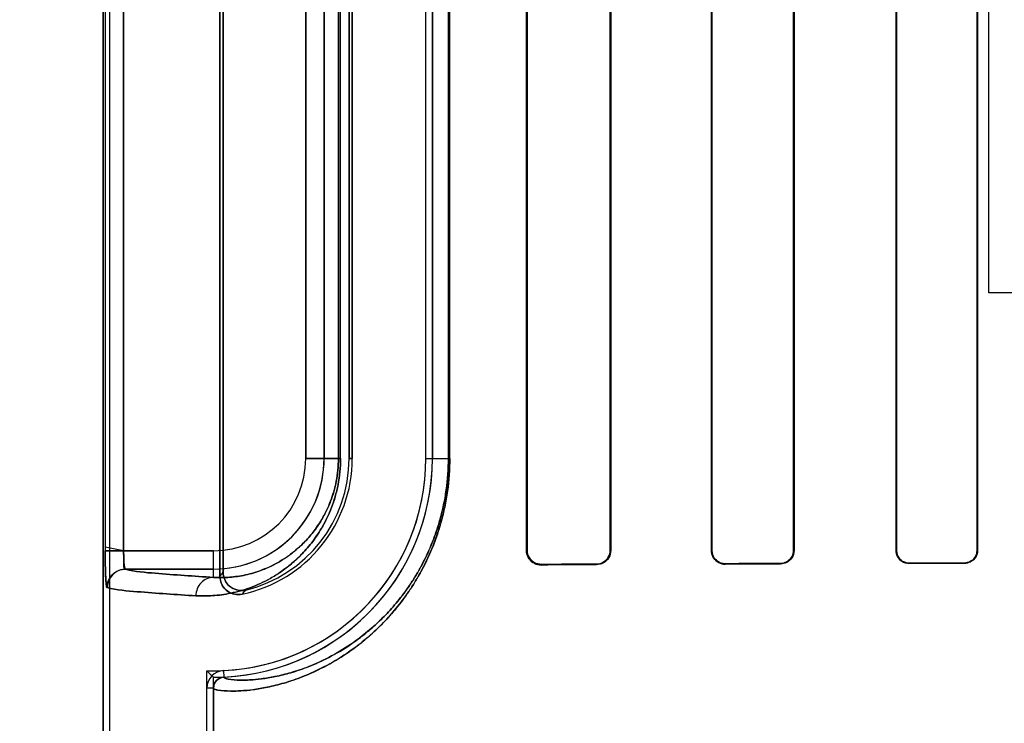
# Model space of a CAD drawing. Header units: millimetres. Extents: x 0 to 297, y 0 to 210.
# Tile 148 of 256: x 58.126 to 58.313, y 157.272 to 157.406. Entities that reach past the tile are written whole.
import ezdxf

# ---------------------------------------------------------------- set-up
doc = ezdxf.new("R2010")
doc.units = ezdxf.units.MM
doc.header["$LTSCALE"] = 16.335
doc.layers.get('0').update_dxf_attribs({"linetype": 'CONTINUOUS'})
for name, color, linetype in [('AXES_REF', 7, 'CONTINUOUS'), ('INTFCLR_1', 7, 'CONTINUOUS'), ('INTFCLR_72935', 7, 'CONTINUOUS')]:
    doc.layers.add(name, color=color, linetype=linetype)

msp = doc.modelspace()

# ---------------------------------------------------------------- linework, layer by layer
at = {"color": 7, "linetype": 'Continuous'}
for p, q in [((58.3102936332, 157.3539782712), (58.3102936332, 157.4478080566)), ((58.3496686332, 157.3539782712), (58.3102936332, 157.3539782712))]:
    msp.add_line(p, q, dxfattribs=at)
for radius in [6.787079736, 6.7865, 6.743039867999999]:
    msp.add_circle((57.4637311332, 154.7114782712), radius, dxfattribs=at)
for radius, start, end in [(6.72, 278.2771290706, 261.7228709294), (6.874, 143.2753922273, 36.7246077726)]:
    msp.add_arc((57.4637311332, 154.7114782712), radius, start, end, dxfattribs=at)
at = {"layer": 'AXES_REF', "color": 9, "linetype": 'Continuous'}
for radius in [6.191158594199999, 4.150003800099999]:
    msp.add_circle((57.4637311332, 154.7114782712), radius, dxfattribs=at)
at = {"layer": 'INTFCLR_1', "color": 6, "linetype": 'Continuous'}
for p, q in [((58.1418404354, 159.0304683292), (58.1418404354, 157.1614683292)), ((58.1430747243, 159.0304801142), (58.1430747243, 157.1614683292)), ((58.1640747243, 157.5128924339), (58.1640747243, 157.3000442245)), ((58.1646871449, 157.300812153), (58.1646871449, 157.5121245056)), ((58.2223743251, 157.3049683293), (58.2223743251, 157.5079683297)), ((58.2225012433, 157.3049683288), (58.2225012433, 157.5079683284)), ((58.2382857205, 157.5079683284), (58.2382857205, 157.3049683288)), ((58.23840050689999, 157.5079683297), (58.23840050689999, 157.3049683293)), ((58.2575331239, 157.3049683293), (58.2575331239, 157.5079683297)), ((58.2576391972, 157.3049683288), (58.2576391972, 157.5079683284)), ((58.27316419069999, 157.5079683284), (58.27316419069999, 157.3049683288)), ((58.2732636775, 157.5079683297), (58.2732636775, 157.3049683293)), ((58.292651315, 157.3049683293), (58.292651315, 157.5079683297)), ((58.292745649, 157.3049683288), (58.292745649, 157.5079683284)), ((58.3080689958, 157.5079683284), (58.3080689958, 157.3049683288)), ((58.3081592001, 157.5079683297), (58.3081592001, 157.3049683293)), ((58.1886303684, 157.4904683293), (58.1886303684, 157.3224683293)), ((58.189242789, 157.3224683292), (58.189242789, 157.4904683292)), ((58.20324278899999, 157.3224683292), (58.20324278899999, 157.4904683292)), ((58.2044770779, 157.4904683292), (58.2044770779, 157.3224683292)), ((58.1616061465, 157.1614683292), (58.1616061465, 157.2787818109)), ((58.1628404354, 157.2787818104), (58.1628404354, 157.1614683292))]:
    msp.add_line(p, q, dxfattribs=at)
at = {"layer": 'INTFCLR_1', "color": 9, "linetype": 'Continuous'}
for p, q in [((58.14224454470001, 157.5080288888), (58.14224454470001, 157.3049077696)), ((58.1457408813, 157.3049077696), (58.1457408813, 157.5080288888)), ((58.180400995, 157.3224683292), (58.180400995, 157.4904683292)), ((58.1839004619, 157.4904683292), (58.1839004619, 157.3224683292)), ((58.1866096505, 157.4904683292), (58.1866096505, 157.3224683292)), ((58.187018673, 157.3224683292), (58.187018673, 157.4904683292)), ((58.20752319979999, 157.4904683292), (58.20752319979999, 157.3224683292)), ((58.20778138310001, 157.3224683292), (58.20778138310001, 157.4904683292)), ((58.180400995, 157.3224683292), (58.187018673, 157.3224683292)), ((58.1886303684, 157.3224683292), (58.189242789, 157.3224683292)), ((58.20324278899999, 157.3224683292), (58.20778138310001, 157.3224683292)), ((58.1457408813, 157.3049077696), (58.1628404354, 157.3049077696)), ((58.1628404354, 157.2998371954), (58.1628404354, 157.3049077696)), ((58.2223743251, 157.3049683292), (58.2225012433, 157.3049683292)), ((58.2382857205, 157.3049683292), (58.23840050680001, 157.3049683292)), ((58.2575331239, 157.3049683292), (58.2576391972, 157.3049683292)), ((58.27316419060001, 157.3049683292), (58.2732636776, 157.3049683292)), ((58.2926513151, 157.3049683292), (58.2927456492, 157.3049683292)), ((58.3080689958, 157.3049683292), (58.30815920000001, 157.3049683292)), ((58.30567683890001, 157.3024793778), (58.30567683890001, 157.302570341)), ((58.1628404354, 157.3014083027), (58.1461178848, 157.3014083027)), ((58.2251768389, 157.3023046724), (58.2251768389, 157.3021805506)), ((58.23567683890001, 157.3022321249), (58.23567683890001, 157.3023490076)), ((58.2601768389, 157.3024392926), (58.2601768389, 157.3023346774)), ((58.2706768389, 157.3023726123), (58.2706768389, 157.3024732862)), ((58.29517683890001, 157.3025436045), (58.29517683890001, 157.3024501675)), ((58.164780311, 157.2821125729), (58.1648395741, 157.2808797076)), ((58.1628404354, 157.2787819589), (58.1616061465, 157.2787819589))]:
    msp.add_line(p, q, dxfattribs=at)
at = {"layer": 'INTFCLR_1', "color": 7, "linetype": 'Continuous'}
for p, q in [((58.1457408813, 157.3049077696), (58.1422430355, 157.3055840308)), ((58.14224454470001, 157.3049077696), (58.1457408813, 157.3049077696))]:
    msp.add_line(p, q, dxfattribs=at)
msp.add_lwpolyline([(58.2251768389, 157.3023046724), (58.225081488, 157.3023059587), (58.2249853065, 157.3023107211), (58.22488842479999, 157.3023190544), (58.2247902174, 157.3023311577), (58.2246916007, 157.3023470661), (58.2245949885, 157.3023663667), (58.2245012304, 157.3023886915), (58.224409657, 157.3024140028), (58.22432034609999, 157.3024421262)], dxfattribs=at)
at = {"layer": 'INTFCLR_1', "color": 9, "linetype": 'Continuous'}
for centre, radius, start, end in [((58.1628404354, 157.3224683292), 0.0210600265, 269.9999999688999, 360), ((58.1628404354, 157.3224683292), 0.0175605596, 270.0000000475, 359.9999997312), ((58.119171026, 157.3364829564), 0.0578283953, 320.9411467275, 321.9143403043), ((58.11894908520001, 157.3425692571), 0.0674070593, 317.0401802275, 317.9559472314)]:
    msp.add_arc(centre, radius, start, end, dxfattribs=at)
at = {"layer": 'INTFCLR_1', "color": 6, "linetype": 'Continuous'}
for centre, radius, start, end in [((58.1628404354, 157.3224683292), 0.0404023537, 272.751989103, 359.9999986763), ((58.1628404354, 157.3224683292), 0.0416366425, 272.7520534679, 360), ((58.1628404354, 157.3224683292), 0.0264023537, 281.8889180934, 359.9999979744), ((58.1628404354, 157.3224683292), 0.025789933, 283.8352360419, 2.364e-07), ((58.1649406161, 157.2787819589), 0.0033344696, 92.75634375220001, 180.0000165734), ((58.1649406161, 157.2787819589), 0.0021001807, 92.75634638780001, 180)]:
    msp.add_arc(centre, radius, start, end, dxfattribs=at)
for major_axis, ratio, start_param, end_param in [((0.3860864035, 0), 0.0034906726, 2.1841931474, 2.217857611), ((0.3860864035, 0), 0.0034906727, 2.4294368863, 2.4721230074), ((0.3650864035, 0), 0.0034906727, 2.4989177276, 2.5485709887), ((0.3860864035, 0), 0.0034906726, 2.3000343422, 2.3371288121), ((0.3650864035, 0), 0.0034906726, 2.3526946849, 2.3940887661), ((0.3650864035, 0), 0.0034906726, 2.2252929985, 2.2620717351)]:
    msp.add_ellipse((58.5279268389, 157.3014683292), major_axis=major_axis, ratio=ratio, start_param=start_param, end_param=end_param, dxfattribs=at)
at = {"layer": 'INTFCLR_1', "color": 9, "linetype": 'Continuous'}
for points, knots in [([(58.187018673, 157.3224683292), (58.187018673, 157.3216190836), (58.1869369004, 157.3199430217), (58.18658206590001, 157.3175120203), (58.1860329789, 157.3152385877), (58.1853357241, 157.3131597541), (58.1845304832, 157.3112791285), (58.18364984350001, 157.3095865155), (58.18271566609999, 157.3080627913), (58.1814582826, 157.3062866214), (58.1798278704, 157.3043762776), (58.1777826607, 157.3024597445), (58.1757408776, 157.3009034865), (58.1731440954, 157.2992842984), (58.1699733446, 157.2978253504), (58.1668070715, 157.2969266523), (58.1644122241, 157.2965176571), (58.162199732, 157.2962909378), (58.1605631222, 157.2962790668), (58.1595005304, 157.2963377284)], [0, 0, 0, 0, 0.0600375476, 0.1184073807, 0.1734336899, 0.2251567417, 0.2732358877, 0.317912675, 0.3599266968, 0.3994875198, 0.4716710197, 0.5370331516, 0.5972817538, 0.6528632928, 0.7531314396, 0.8428522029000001, 0.8846845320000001, 0.924765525, 1, 1, 1, 1]), ([(58.2077813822, 157.3224683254), (58.2077813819, 157.3203765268), (58.2075991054, 157.3177672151), (58.2071148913, 157.314699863), (58.2067402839, 157.3127550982), (58.2061724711, 157.3104274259), (58.2048668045, 157.3062404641), (58.20317132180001, 157.3024071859), (58.2011881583, 157.298982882), (58.1996730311, 157.2966390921), (58.19807776, 157.2945066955), (58.1964290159, 157.2925791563), (58.1948530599, 157.2908817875), (58.1922211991, 157.2883537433), (58.1884745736, 157.2854345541), (58.1846972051, 157.2831822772), (58.1818680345, 157.2818050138), (58.17935116, 157.2807358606), (58.1764427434, 157.2797342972), (58.1732388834, 157.2789330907), (58.1704707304, 157.2784662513), (58.1681338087, 157.2782411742), (58.1659284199, 157.2781750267), (58.164202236, 157.2782895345), (58.16317748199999, 157.2784932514), (58.1628404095, 157.2786858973), (58.1628404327, 157.2787817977)], [0, 0, 0, 0, 0.0889371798, 0.1107072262, 0.1320273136, 0.1731273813, 0.2124909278, 0.3184380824, 0.3502902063, 0.380703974, 0.4370556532, 0.4633408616, 0.4885245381, 0.5355068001, 0.6183686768, 0.6898284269, 0.7220568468, 0.7520984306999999, 0.8060504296, 0.8526511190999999, 0.8923284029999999, 0.9253859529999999, 0.952134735, 0.9868991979, 0.9959225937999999, 1, 1, 1, 1]), ([(58.1866096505, 157.3224683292), (58.1866096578, 157.3217280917), (58.1865386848, 157.3202672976), (58.1862308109, 157.3181488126), (58.1857543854, 157.3161680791), (58.1851496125, 157.3143576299), (58.1844512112, 157.3127203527), (58.1836875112, 157.3112472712), (58.1828775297, 157.3099218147), (58.181787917, 157.30837836), (58.1803757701, 157.30672), (58.1786050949, 157.305058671), (58.1768381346, 157.3037122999), (58.1745942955, 157.3023157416), (58.17185641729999, 157.3010631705), (58.1691250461, 157.3002998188), (58.16706188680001, 157.2999595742), (58.1651590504, 157.299777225), (58.1637526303, 157.299778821), (58.1628404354, 157.2998371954)], [0, 0, 0, 0, 0.0604339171, 0.1191792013, 0.1745255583, 0.2265330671, 0.274833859, 0.3197007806, 0.3618819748, 0.401549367, 0.4738586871, 0.539260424, 0.5994174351, 0.6549168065, 0.7547846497, 0.8440250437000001, 0.8855731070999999, 0.9253749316, 1, 1, 1, 1]), ([(58.20752319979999, 157.3224683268), (58.2075231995, 157.3204704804), (58.2073498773, 157.3179784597), (58.2068893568, 157.3150487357), (58.2065331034, 157.3131914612), (58.20599327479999, 157.3109688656), (58.205207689, 157.3084397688), (58.2040539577, 157.3053858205), (58.2027211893, 157.3025859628), (58.2012537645, 157.3000420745), (58.1998134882, 157.2978056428), (58.1982969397, 157.2957709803), (58.1967294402, 157.2939320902), (58.195231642, 157.2923135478), (58.19273109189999, 157.2899041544), (58.189171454, 157.28712333), (58.1855820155, 157.2849798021), (58.18289433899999, 157.2836710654), (58.1805044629, 157.2826566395), (58.17774324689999, 157.2817084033), (58.1747021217, 157.2809535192), (58.1720751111, 157.2805178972), (58.1698587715, 157.2803131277), (58.167764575, 157.2802613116), (58.166133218, 157.2803834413), (58.1651517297, 157.2805907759), (58.1648392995, 157.280786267), (58.1648396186, 157.2808796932)], [0, 0, 0, 0, 0.0892207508, 0.1110575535, 0.1324414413, 0.1736590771, 0.2131269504, 0.2506329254, 0.3193864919, 0.3512892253, 0.381742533, 0.4381432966, 0.4644401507, 0.4896280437, 0.5365996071, 0.6193826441, 0.6907139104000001, 0.7228668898, 0.7528287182, 0.8066156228, 0.8530532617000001, 0.8925788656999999, 0.9255032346, 0.9521430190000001, 0.986801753, 0.9958277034, 1, 1, 1, 1]), ([(58.1461178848, 157.3014083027), (58.1479553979, 157.3009059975), (58.1535862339, 157.3004777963), (58.1591493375, 157.3000428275), (58.1628404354, 157.2998371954)], [0, 0, 0, 0, 0.3400599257, 1, 1, 1, 1]), ([(58.1628404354, 157.2998371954), (58.16198330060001, 157.2998325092), (58.16018492, 157.2990409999), (58.1595049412, 157.2972234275), (58.1595005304, 157.2963377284)], [0, 0, 0, 0, 0.4918058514, 1, 1, 1, 1]), ([(58.1595005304, 157.2963377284), (58.1557757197, 157.2965433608), (58.1501615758, 157.2969785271), (58.1444801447, 157.2974062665), (58.1426249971, 157.2979088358)], [0, 0, 0, 0, 0.6599704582, 1, 1, 1, 1])]:
    msp.add_open_spline(points, degree=3, knots=knots, dxfattribs=at)
at = {"layer": 'INTFCLR_1', "color": 7, "linetype": 'Continuous'}
for points, knots in [([(58.1422430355, 157.3055840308), (58.1422410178, 157.3051332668), (58.14224604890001, 157.3040237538), (58.1422606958, 157.3025152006), (58.14229440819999, 157.3011006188), (58.1423491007, 157.2998531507), (58.1423954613, 157.2988005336), (58.1425194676, 157.2981699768), (58.1425683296, 157.2979241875), (58.1426249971, 157.2979088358)], [0, 0, 0, 0, 0.1753970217, 0.4315905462, 0.5876692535, 0.7243269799, 0.9227195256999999, 0.9771554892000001, 1, 1, 1, 1]), ([(58.1426249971, 157.2979088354), (58.1424805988, 157.298492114), (58.14234038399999, 157.2995794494), (58.1422918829, 157.3012750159), (58.1422508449, 157.3030185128), (58.1422445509, 157.3042619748), (58.14224454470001, 157.3049077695)], [0, 0, 0, 0, 0.2545299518, 0.46872787, 0.7240380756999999, 1, 1, 1, 1]), ([(58.225176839, 157.302304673), (58.2246756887, 157.3023116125), (58.2232922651, 157.3026647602), (58.2224970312, 157.3041147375), (58.2225012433, 157.3049683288)], [0, 0, 0, 0, 0.3699426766, 1, 1, 1, 1])]:
    msp.add_open_spline(points, degree=3, knots=knots, dxfattribs=at)
at = {"layer": 'INTFCLR_1', "color": 6, "linetype": 'Continuous'}
for points, knots in [([(58.1461178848, 157.3014083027), (58.1456407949, 157.3014730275), (58.1459310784, 157.3033083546), (58.1457365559, 157.3042104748), (58.1457408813, 157.3049077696)], [0, 0, 0, 0, 0.4084435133, 1, 1, 1, 1]), ([(58.2251768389, 157.3021805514), (58.2246371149, 157.3021777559), (58.2231831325, 157.3025785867), (58.2223743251, 157.3040881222), (58.2223743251, 157.3049683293)], [0, 0, 0, 0, 0.3801089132, 1, 1, 1, 1]), ([(58.2382857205, 157.3049683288), (58.2382857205, 157.3044735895), (58.2379157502, 157.3031196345), (58.2365081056, 157.3023523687), (58.23567683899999, 157.3023490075)], [0, 0, 0, 0, 0.3731029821, 1, 1, 1, 1]), ([(58.23840050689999, 157.3049683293), (58.23840050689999, 157.3044719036), (58.2380342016, 157.303062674), (58.2365633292, 157.3022362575), (58.2356768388, 157.3022321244)], [0, 0, 0, 0, 0.358967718, 1, 1, 1, 1]), ([(58.260176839, 157.3023346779), (58.2596377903, 157.302332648), (58.2582596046, 157.3027435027), (58.2575331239, 157.3041650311), (58.2575331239, 157.3049683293)], [0, 0, 0, 0, 0.4015735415, 1, 1, 1, 1]), ([(58.260176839, 157.3024392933), (58.2596696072, 157.302437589), (58.25834906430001, 157.3028220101), (58.2576391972, 157.3041875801), (58.2576391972, 157.3049683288)], [0, 0, 0, 0, 0.3938208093, 1, 1, 1, 1]), ([(58.27316419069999, 157.3049683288), (58.27316419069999, 157.3044587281), (58.2727717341, 157.3031604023), (58.2714336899, 157.3024756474), (58.270676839, 157.3024732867)], [0, 0, 0, 0, 0.4023834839, 1, 1, 1, 1]), ([(58.2732636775, 157.3049683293), (58.2732636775, 157.3044503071), (58.2728693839, 157.3031016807), (58.27147549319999, 157.3023753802), (58.2706768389, 157.3023726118)], [0, 0, 0, 0, 0.393430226, 1, 1, 1, 1]), ([(58.29517683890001, 157.3024501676), (58.2946909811, 157.3024487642), (58.2933807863, 157.3028121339), (58.292651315, 157.3041734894), (58.292651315, 157.3049683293)], [0, 0, 0, 0, 0.3793705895, 1, 1, 1, 1]), ([(58.29517683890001, 157.3025436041), (58.2947161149, 157.3025423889), (58.2934564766, 157.3028854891), (58.292745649, 157.3041966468), (58.292745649, 157.3049683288)], [0, 0, 0, 0, 0.3738419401, 1, 1, 1, 1]), ([(58.3080689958, 157.3049683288), (58.3080689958, 157.304460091), (58.3076725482, 157.303207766), (58.3063873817, 157.3025720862), (58.30567683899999, 157.3025703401)], [0, 0, 0, 0, 0.4170044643, 1, 1, 1, 1]), ([(58.3081592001, 157.3049683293), (58.3081592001, 157.3044462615), (58.307753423, 157.3031477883), (58.3064193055, 157.3024813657), (58.3056768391, 157.302479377)], [0, 0, 0, 0, 0.4128529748, 1, 1, 1, 1]), ([(58.1426249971, 157.2979088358), (58.14262573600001, 157.298574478), (58.1429777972, 157.2997463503), (58.1442825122, 157.3010540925), (58.1454532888, 157.3014075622), (58.1461178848, 157.3014083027)], [0, 0, 0, 0, 0.3682330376, 0.6323456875, 1, 1, 1, 1]), ([(58.1690075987, 157.2974266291), (58.1684526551, 157.2972899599), (58.16725867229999, 157.2972966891), (58.1653705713, 157.2983087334), (58.1646871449, 157.2998813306), (58.1646871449, 157.300812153)], [0, 0, 0, 0, 0.2761837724, 0.5501894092, 1, 1, 1, 1]), ([(58.164074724, 157.3000442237), (58.164074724, 157.2994839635), (58.1643564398, 157.2983454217), (58.1657437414, 157.2967670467), (58.16738780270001, 157.2964445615), (58.1682797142, 157.2966323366)], [0, 0, 0, 0, 0.2757362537, 0.5514164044, 1, 1, 1, 1])]:
    msp.add_open_spline(points, degree=3, knots=knots, dxfattribs=at)
at = {"layer": 'INTFCLR_72935', "color": 6, "linetype": 'Continuous'}
for p, q in [((58.1418404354, 157.1614683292), (58.1418404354, 159.0304683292)), ((58.1430747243, 159.0304918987), (58.1430747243, 157.1614683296)), ((58.1640747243, 157.3000442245), (58.1640747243, 157.5128924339)), ((58.1646871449, 157.5121245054), (58.1646871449, 157.3008121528)), ((58.2223743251, 157.5079683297), (58.2223743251, 157.3049683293)), ((58.2225012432, 157.5079683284), (58.2225012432, 157.3049683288)), ((58.2382857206, 157.3049683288), (58.2382857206, 157.5079683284)), ((58.2384005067, 157.3049683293), (58.2384005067, 157.5079683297)), ((58.257533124, 157.5079683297), (58.257533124, 157.3049683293)), ((58.25763919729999, 157.5079683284), (58.25763919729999, 157.3049683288)), ((58.2731641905, 157.3049683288), (58.2731641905, 157.5079683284)), ((58.2732636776, 157.3049683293), (58.2732636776, 157.5079683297)), ((58.2926513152, 157.5079683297), (58.2926513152, 157.3049683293)), ((58.2927456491, 157.5079683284), (58.2927456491, 157.3049683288)), ((58.3080689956, 157.3049683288), (58.3080689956, 157.5079683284)), ((58.3081591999, 157.3049683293), (58.3081591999, 157.5079683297)), ((58.1886303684, 157.3224683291), (58.1886303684, 157.4904683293)), ((58.189242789, 157.4904683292), (58.189242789, 157.3224683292)), ((58.2032427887, 157.3224683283), (58.2032427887, 157.4904683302)), ((58.2044770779, 157.3224683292), (58.2044770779, 157.4904683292)), ((58.1616061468, 157.1614683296), (58.1616061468, 157.2820848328)), ((58.1628404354, 157.1614683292), (58.1628404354, 157.2808316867))]:
    msp.add_line(p, q, dxfattribs=at)
at = {"layer": 'INTFCLR_72935', "color": 9, "linetype": 'Continuous'}
for p, q in [((58.14224454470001, 157.5080288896), (58.14224454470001, 157.3049077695)), ((58.1457408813, 157.5080288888), (58.1457408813, 157.3049077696)), ((58.180400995, 157.4904683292), (58.180400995, 157.3224683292)), ((58.1839004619, 157.3224683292), (58.1839004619, 157.4904683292)), ((58.1866096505, 157.3224683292), (58.1866096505, 157.4904683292)), ((58.18701867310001, 157.322468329), (58.18701867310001, 157.49046833)), ((58.20752319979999, 157.3224683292), (58.20752319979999, 157.4904683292)), ((58.20778138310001, 157.3224683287), (58.20778138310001, 157.4904683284)), ((58.187018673, 157.3224683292), (58.180400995, 157.3224683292)), ((58.189242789, 157.3224683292), (58.1886303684, 157.3224683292)), ((58.20324278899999, 157.3224683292), (58.20778138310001, 157.3224683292)), ((58.1628404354, 157.3049077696), (58.14224454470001, 157.3049077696)), ((58.1628404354, 157.2998371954), (58.1628404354, 157.3049077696)), ((58.2225012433, 157.3049683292), (58.2223743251, 157.3049683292)), ((58.23840050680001, 157.3049683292), (58.2382857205, 157.3049683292)), ((58.2576391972, 157.3049683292), (58.2575331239, 157.3049683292)), ((58.2732636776, 157.3049683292), (58.27316419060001, 157.3049683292)), ((58.2927456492, 157.3049683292), (58.2926513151, 157.3049683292)), ((58.30815920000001, 157.3049683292), (58.3080689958, 157.3049683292)), ((58.30567683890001, 157.302570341), (58.30567683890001, 157.3024793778)), ((58.1461178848, 157.3014083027), (58.1628404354, 157.3014083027)), ((58.2251768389, 157.3021805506), (58.2251768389, 157.3023046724)), ((58.23567683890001, 157.3023490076), (58.23567683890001, 157.3022321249)), ((58.2601768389, 157.3023346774), (58.2601768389, 157.3024392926)), ((58.2706768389, 157.3024732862), (58.2706768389, 157.3023726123)), ((58.29517683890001, 157.3024501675), (58.29517683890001, 157.3025436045))]:
    msp.add_line(p, q, dxfattribs=at)
at = {"layer": 'INTFCLR_72935', "color": 7, "linetype": 'Continuous'}
for points in [[(58.2251768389, 157.3021805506), (58.2250686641, 157.3021820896), (58.2249634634, 157.3021876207), (58.224861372, 157.3021968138), (58.2247628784, 157.3022092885), (58.2246676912, 157.3022247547), (58.22457476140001, 157.3022431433), (58.22448379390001, 157.3022643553), (58.2243952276, 157.3022881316), (58.2243091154, 157.3023142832)], [(58.2243239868, 157.3024409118), (58.2244115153, 157.3024134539), (58.224501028, 157.3023887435), (58.224592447, 157.3023669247), (58.2246856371, 157.3023481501), (58.2247805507, 157.3023325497), (58.2248772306, 157.3023202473), (58.2249756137, 157.3023113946), (58.2250755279, 157.3023061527), (58.2251768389, 157.3023046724)]]:
    msp.add_lwpolyline(points, dxfattribs=at)
at = {"layer": 'INTFCLR_72935', "color": 6, "linetype": 'Continuous'}
for centre, radius, start, end in [((58.1628404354, 157.3224683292), 0.0404023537, 268.2493462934, 359.9999986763), ((58.1628404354, 157.3224683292), 0.0416366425, 270, 359.9999999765), ((58.1628404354, 157.3224683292), 0.0264023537, 281.8889180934, 359.9999979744), ((58.1628404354, 157.3224683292), 0.025789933, 283.835236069, 359.9999998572), ((58.2442494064, 157.362250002), 0.1151362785, 224.1279737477, 225.0032880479)]:
    msp.add_arc(centre, radius, start, end, dxfattribs=at)
at = {"layer": 'INTFCLR_72935', "color": 9, "linetype": 'Continuous'}
for centre, radius, start, end in [((58.1628404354, 157.3224683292), 0.0210600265, 270.000000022, 359.9999999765), ((58.1628404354, 157.3224683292), 0.0175605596, 270.0000000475, 359.9999997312), ((58.11917103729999, 157.336482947), 0.05782838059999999, 320.9411468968, 321.9143407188), ((58.1189491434, 157.3425692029), 0.0674069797, 317.0401802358, 317.9559483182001)]:
    msp.add_arc(centre, radius, start, end, dxfattribs=at)
at = {"layer": 'INTFCLR_72935', "color": 6, "linetype": 'Continuous'}
for major_axis, ratio, start_param, end_param in [((0.3860864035, 0), 0.0034906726, 2.1841931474, 2.217857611), ((0.3860864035, 0), 0.0034906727, 2.4294368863, 2.4721230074), ((0.3650864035, 0), 0.0034906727, 2.4989177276, 2.5485709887), ((0.3860864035, 0), 0.0034906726, 2.3000343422, 2.3371288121), ((0.3650864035, 0), 0.0034906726, 2.3526946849, 2.3940887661), ((0.3650864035, 0), 0.0034906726, 2.2252929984, 2.262071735)]:
    msp.add_ellipse((58.5279268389, 157.3014683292), major_axis=major_axis, ratio=ratio, start_param=start_param, end_param=end_param, dxfattribs=at)
at = {"layer": 'INTFCLR_72935', "color": 9, "linetype": 'Continuous'}
for points, knots in [([(58.1595005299, 157.2963377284), (58.1605604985, 157.2962792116), (58.1627803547, 157.2962948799), (58.1662374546, 157.2967673), (58.1699444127, 157.2978146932), (58.1731206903, 157.2992713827), (58.175724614, 157.3008920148), (58.1773960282, 157.3021644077), (58.1787304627, 157.303347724), (58.1801194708, 157.3047180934), (58.1818347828, 157.3067275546), (58.1833773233, 157.309067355), (58.1845159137, 157.3112478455), (58.1853260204, 157.3131337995), (58.1860278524, 157.3152200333), (58.1865781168, 157.3174920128), (58.1869358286, 157.3199302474), (58.18701867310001, 157.3216097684), (58.187018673, 157.3224683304)], [0, 0, 0, 0, 0.0750536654, 0.156480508, 0.2459796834, 0.3464559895, 0.4023291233, 0.4625807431, 0.4947026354, 0.5283756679, 0.6004715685, 0.6810517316, 0.7259046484, 0.7742538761, 0.8260146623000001, 0.8813433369, 0.9392998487, 1, 1, 1, 1]), ([(58.1628404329, 157.2787817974), (58.162840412, 157.2786847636), (58.16318321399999, 157.2784913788), (58.1642157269, 157.278287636), (58.16595372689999, 157.2781743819), (58.1681653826, 157.2782434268), (58.1704982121, 157.278470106), (58.1732564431, 157.2789371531), (58.1758144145, 157.2795775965), (58.1780650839, 157.2802930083), (58.1806222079, 157.2812363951), (58.1840748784, 157.2828128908), (58.1875808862, 157.2849007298), (58.19010505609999, 157.2867278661), (58.19163416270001, 157.2879529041), (58.1932473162, 157.2893395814), (58.1952898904, 157.2913010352), (58.1977049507, 157.2940113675), (58.1996473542, 157.2966030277), (58.20116264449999, 157.298941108), (58.202711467, 157.3016090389), (58.2041185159, 157.3045464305), (58.2051699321, 157.3073119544), (58.2057368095, 157.3090304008), (58.20627573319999, 157.3108520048), (58.2067372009, 157.3127405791), (58.20711329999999, 157.3146905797), (58.207598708, 157.3177621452), (58.2077813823, 157.3203741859), (58.2077813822, 157.3224683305)], [0, 0, 0, 0, 0.004125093, 0.0132564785, 0.0482716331, 0.0750900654, 0.1080986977, 0.1475742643, 0.1940030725, 0.220035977, 0.2479478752, 0.309834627, 0.3811008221, 0.4210070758, 0.4422222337, 0.4643790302, 0.5114245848, 0.5624876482, 0.6185464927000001, 0.6489140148, 0.6808923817, 0.7496495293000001, 0.7870559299, 0.8066095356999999, 0.8265636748, 0.8678037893, 0.8891910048, 0.9109738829, 1, 1, 1, 1]), ([(58.1628404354, 157.2998371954), (58.16375037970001, 157.2997789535), (58.1656584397, 157.2997765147), (58.16863462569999, 157.3001648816), (58.1718314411, 157.3010540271), (58.17457405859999, 157.3023045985), (58.1768240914, 157.3037024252), (58.1785987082, 157.3050528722), (58.1803728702, 157.3067167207), (58.1821152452, 157.30876262), (58.1834516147, 157.3107965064), (58.1844385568, 157.3126929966), (58.1851411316, 157.3143346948), (58.1857499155, 157.3161519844), (58.1862274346, 157.3181316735), (58.1865377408, 157.3202562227), (58.18660969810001, 157.3217199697), (58.1866096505, 157.3224683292)], [0, 0, 0, 0, 0.07444774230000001, 0.1553151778, 0.244333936, 0.3444117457, 0.4002041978, 0.4603600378, 0.5261873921, 0.5984175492, 0.679289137, 0.7242686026, 0.7728488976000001, 0.8249350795, 0.8805719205, 0.9388974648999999, 1, 1, 1, 1]), ([(58.1648396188, 157.2808796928), (58.16483929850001, 157.280785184), (58.1651571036, 157.2805888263), (58.1661460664, 157.2803815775), (58.16778856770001, 157.2802605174), (58.1698887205, 157.2803151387), (58.172101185, 157.2805214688), (58.1747187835, 157.2809573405), (58.1771465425, 157.2815606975), (58.17928307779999, 157.282237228), (58.1817114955, 157.2831312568), (58.1849913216, 157.2846286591), (58.1883215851, 157.2866148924), (58.1907193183, 157.2883544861), (58.192172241, 157.2895215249), (58.1937054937, 157.2908432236), (58.19564709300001, 157.2927135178), (58.19794276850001, 157.2952986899), (58.1997890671, 157.297771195), (58.201229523, 157.300002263), (58.2027023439, 157.3025491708), (58.2040401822, 157.3053535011), (58.2051984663, 157.3084126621), (58.2059875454, 157.3109473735), (58.2065301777, 157.3131775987), (58.2068878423, 157.3150398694), (58.2073495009, 157.3179736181), (58.2075231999, 157.3204682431), (58.20752319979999, 157.3224683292)], [0, 0, 0, 0, 0.0042205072, 0.0133546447, 0.0482658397, 0.0749773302, 0.107855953, 0.147184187, 0.1934547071, 0.2194070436, 0.2472394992, 0.3089771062, 0.3801211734, 0.4199834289, 0.4411824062, 0.463327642, 0.5103666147, 0.5614497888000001, 0.6175621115, 0.6479715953, 0.6800034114, 0.7489049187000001, 0.7864046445, 0.8260157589, 0.8673774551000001, 0.8888305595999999, 0.9106821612, 1, 1, 1, 1]), ([(58.1628404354, 157.2998371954), (58.1591493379, 157.3000428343), (58.15358625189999, 157.3004778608), (58.1479553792, 157.3009059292), (58.1461178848, 157.3014083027)], [0, 0, 0, 0, 0.6599400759, 1, 1, 1, 1]), ([(58.1628404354, 157.2998371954), (58.1619833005, 157.2998325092), (58.1601849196, 157.2990410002), (58.1595049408, 157.2972234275), (58.1595005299, 157.2963377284)], [0, 0, 0, 0, 0.491805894, 1, 1, 1, 1]), ([(58.1426249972, 157.2979088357), (58.1444801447, 157.2974062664), (58.1501615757, 157.2969785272), (58.1557757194, 157.2965433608), (58.1595005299, 157.2963377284)], [0, 0, 0, 0, 0.3400295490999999, 1, 1, 1, 1])]:
    msp.add_open_spline(points, degree=3, knots=knots, dxfattribs=at)
at = {"layer": 'INTFCLR_72935', "color": 7, "linetype": 'Continuous'}
for points, knots in [([(58.14224454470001, 157.3049077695), (58.1422445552, 157.3042607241), (58.1422508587, 157.3030163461), (58.1422919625, 157.3012723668), (58.1423404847, 157.2995780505), (58.1424806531, 157.2984916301), (58.1426249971, 157.2979088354)], [0, 0, 0, 0, 0.2764961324, 0.5316628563, 0.7456763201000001, 1, 1, 1, 1]), ([(58.1426678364, 157.2978645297), (58.14252997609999, 157.2977003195), (58.142406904, 157.2991604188), (58.1423241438, 157.3000270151), (58.1422565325, 157.3024694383), (58.14224454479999, 157.304022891), (58.14224454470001, 157.3049077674)], [0, 0, 0, 0, 0.0908190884, 0.3065073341, 0.6251820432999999, 1, 1, 1, 1]), ([(58.1457408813, 157.3049077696), (58.1457408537, 157.3043220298), (58.1459334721, 157.3033835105), (58.1455318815, 157.3014881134), (58.1461178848, 157.3014083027)], [0, 0, 0, 0, 0.4975901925, 1, 1, 1, 1]), ([(58.1457408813, 157.3049077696), (58.145740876, 157.304682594), (58.1457453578, 157.3038022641), (58.1458246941, 157.3025708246), (58.145905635, 157.3018154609), (58.14607308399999, 157.3013344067), (58.1461602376, 157.3013861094)], [0, 0, 0, 0, 0.1877948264, 0.7473227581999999, 0.9154867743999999, 1, 1, 1, 1]), ([(58.2223743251, 157.3049683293), (58.2223743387, 157.3044075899), (58.2228039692, 157.3029458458), (58.2243160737, 157.3021912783), (58.225176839, 157.3021805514)], [0, 0, 0, 0, 0.3944503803, 1, 1, 1, 1]), ([(58.2225012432, 157.3049683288), (58.222501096, 157.3045050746), (58.2228396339, 157.3031256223), (58.22428888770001, 157.3023195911), (58.2251768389, 157.302304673)], [0, 0, 0, 0, 0.3428133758, 1, 1, 1, 1]), ([(58.1426249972, 157.2979088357), (58.1426259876, 157.2988011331), (58.14337071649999, 157.3006579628), (58.1452267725, 157.3014073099), (58.1461178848, 157.3014083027)], [0, 0, 0, 0, 0.5003322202, 1, 1, 1, 1]), ([(58.1461602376, 157.3013861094), (58.1454941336, 157.3013892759), (58.1443169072, 157.3010373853), (58.1430103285, 157.2997173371), (58.1426646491, 157.2985352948), (58.1426678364, 157.2978645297)], [0, 0, 0, 0, 0.3667335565, 0.63070025, 1, 1, 1, 1])]:
    msp.add_open_spline(points, degree=3, knots=knots, dxfattribs=at)
at = {"layer": 'INTFCLR_72935', "color": 6, "linetype": 'Continuous'}
for points, knots in [([(58.23567683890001, 157.3023490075), (58.2361413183, 157.3023508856), (58.2374869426, 157.302696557), (58.2382857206, 157.3041095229), (58.2382857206, 157.3049683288)], [0, 0, 0, 0, 0.3510066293, 1, 1, 1, 1]), ([(58.2384005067, 157.3049683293), (58.2384005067, 157.3045013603), (58.23806251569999, 157.3030989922), (58.2365898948, 157.3022363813), (58.23567683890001, 157.3022321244)], [0, 0, 0, 0, 0.3383748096, 1, 1, 1, 1]), ([(58.257533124, 157.3049683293), (58.257533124, 157.3044644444), (58.2579127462, 157.3030953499), (58.2593409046, 157.30233153), (58.2601768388, 157.3023346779)], [0, 0, 0, 0, 0.3760826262, 1, 1, 1, 1]), ([(58.25763919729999, 157.3049683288), (58.25763919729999, 157.3044628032), (58.258025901, 157.3031436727), (58.2593944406, 157.3024366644), (58.2601768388, 157.3024392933)], [0, 0, 0, 0, 0.392510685, 1, 1, 1, 1]), ([(58.2706768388, 157.3024732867), (58.2711742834, 157.3024748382), (58.27246927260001, 157.3028578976), (58.2731641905, 157.3042000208), (58.2731641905, 157.3049683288)], [0, 0, 0, 0, 0.3930041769, 1, 1, 1, 1]), ([(58.2732636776, 157.3049683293), (58.2732636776, 157.3044527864), (58.272871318, 157.3031050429), (58.2714777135, 157.3023753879), (58.270676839, 157.3023726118)], [0, 0, 0, 0, 0.3916242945, 1, 1, 1, 1]), ([(58.2951768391, 157.3024501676), (58.294680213, 157.3024487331), (58.29336750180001, 157.3028228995), (58.2926513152, 157.3041834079), (58.2926513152, 157.3049683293)], [0, 0, 0, 0, 0.3875215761, 1, 1, 1, 1]), ([(58.2927456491, 157.3049683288), (58.2927456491, 157.3044594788), (58.2931414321, 157.3031900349), (58.294449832, 157.3025416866), (58.2951768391, 157.3025436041)], [0, 0, 0, 0, 0.4117377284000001, 1, 1, 1, 1]), ([(58.30567683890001, 157.3025703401), (58.30613721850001, 157.3025714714), (58.30737866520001, 157.3029209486), (58.3080689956, 157.304213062), (58.3080689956, 157.3049683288)], [0, 0, 0, 0, 0.378712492, 1, 1, 1, 1]), ([(58.3081591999, 157.3049683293), (58.3081591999, 157.3044478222), (58.30775579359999, 157.3031492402), (58.3064208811, 157.3024813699), (58.30567683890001, 157.302479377)], [0, 0, 0, 0, 0.4116138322, 1, 1, 1, 1]), ([(58.1646871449, 157.3008121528), (58.1646871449, 157.3002406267), (58.1649791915, 157.2990828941), (58.1664133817, 157.2974915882), (58.1681037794, 157.2972040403), (58.1690075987, 157.2974266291)], [0, 0, 0, 0, 0.2761842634, 0.5501881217, 1, 1, 1, 1]), ([(58.1682797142, 157.2966323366), (58.1677314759, 157.2965169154), (58.166559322, 157.2965580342), (58.1647289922, 157.2975903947), (58.164074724, 157.2991327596), (58.164074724, 157.3000442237)], [0, 0, 0, 0, 0.2757344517, 0.5514160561, 1, 1, 1, 1]), ([(58.1628404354, 157.2787818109), (58.16284044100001, 157.2793017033), (58.1632598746, 157.2803828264), (58.1643196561, 157.2808547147), (58.16483962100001, 157.2808797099)], [0, 0, 0, 0, 0.4996766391, 1, 1, 1, 1])]:
    msp.add_open_spline(points, degree=3, knots=knots, dxfattribs=at)

doc.saveas('drawing.dxf')
